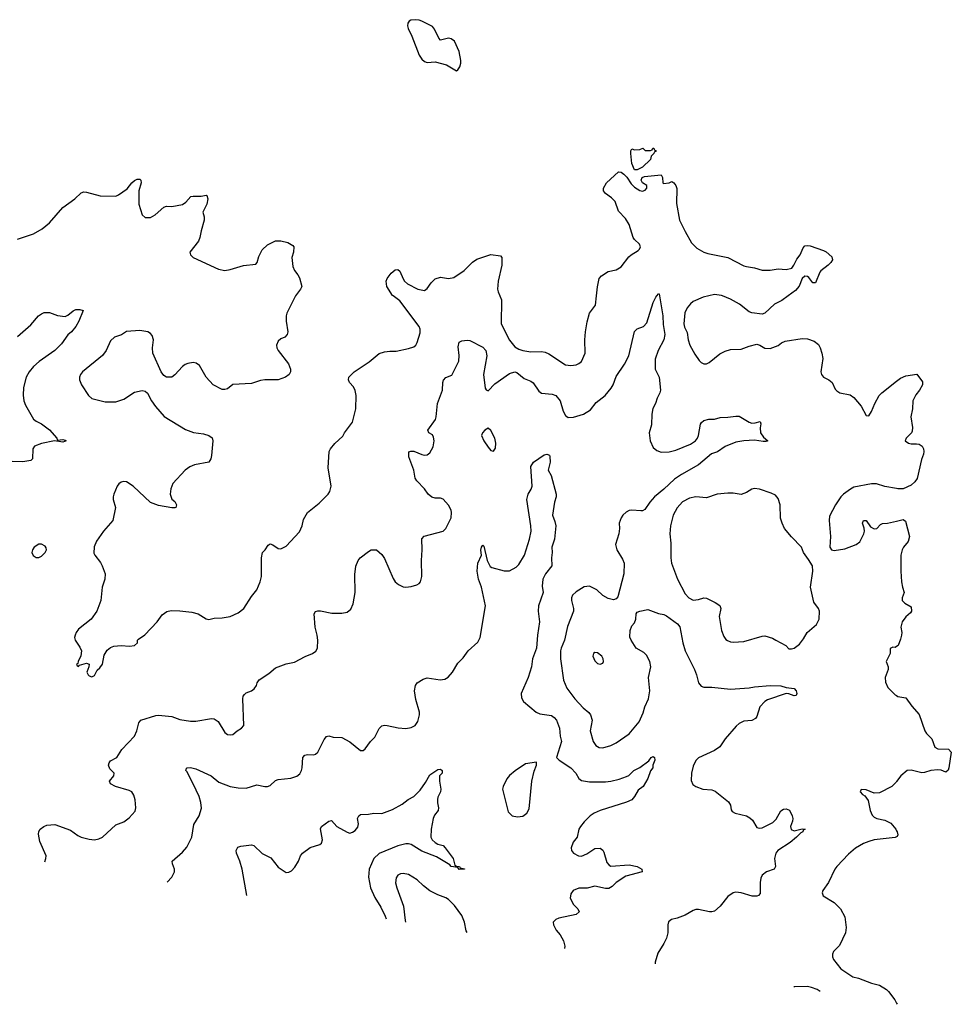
# Model space of a CAD drawing. Header units: inches. Extents: x 2134017 to 2292458, y 756222 to 916513.
# Tile 5 of 256: x 2183407 to 2190411, y 794673 to 802077. Entities that reach past the tile are written whole.
import ezdxf

# ---------------------------------------------------------------- set-up
doc = ezdxf.new("R2010")
doc.units = ezdxf.units.IN
doc.header["$MEASUREMENT"] = 0
for name, color, linetype in [('C1789', 7, 'Continuous'), ('C1799', 7, 'Continuous'), ('C1880', 7, 'Continuous')]:
    doc.layers.add(name, color=color, linetype=linetype)

msp = doc.modelspace()

# ---------------------------------------------------------------- linework, layer by layer
at = {"layer": 'C1789', "color": 5}
for points, elevation in [([(2183595, 795744.8), (2183604.5, 795770), (2183605.6, 795790), (2183557.5, 795897.5), (2183547.3, 795952.7), (2183550, 795972), (2183562, 795990), (2183589.5, 796010.5), (2183610, 796018.8), (2183670, 796024), (2183790, 795983), (2183843.4, 795943.4), (2183870, 795930.4), (2183930, 795914.9), (2183970, 795910.6), (2184002.5, 795917.5), (2184029.5, 795930.5), (2184130, 796022.8), (2184190, 796044), (2184230, 796076), (2184273.8, 796126.2), (2184280.9, 796150), (2184275.1, 796210), (2184264.8, 796244.8), (2184249.6, 796269.6), (2184230, 796280.9), (2184128, 796310), (2184088.7, 796330), (2184082, 796350), (2184114, 796390), (2184116, 796410), (2184083.5, 796443.5), (2184075.6, 796470), (2184079.6, 796490), (2184090, 796503), (2184136, 796530), (2184174, 796590), (2184270.7, 796689.3), (2184288.3, 796730), (2184302, 796790), (2184317, 796810), (2184430, 796844.7), (2184450, 796846.8), (2184550, 796836.6), (2184610, 796815.3), (2184690, 796801.1), (2184730, 796801.7), (2184850, 796822.4), (2184870, 796820.5), (2184899, 796799), (2184950, 796716), (2184970, 796702.8), (2184990, 796698.8), (2185010, 796701), (2185042, 796730), (2185075.3, 796750), (2185093.2, 796770), (2185084.2, 796970), (2185087.6, 796990), (2185096.9, 797003.1), (2185110, 797014.9), (2185150, 797030.4), (2185170, 797045.5), (2185187.3, 797070), (2185192, 797090), (2185206.3, 797113.7), (2185280.4, 797159.6), (2185330, 797202), (2185410, 797233), (2185473.8, 797246.2), (2185552.5, 797287.5), (2185609.4, 797310.6), (2185632.5, 797327.5), (2185645.2, 797350), (2185649.4, 797410), (2185644.5, 797450), (2185627.6, 797510), (2185620.9, 797610), (2185630, 797626), (2185647.3, 797632.7), (2185667.3, 797632.7), (2185754, 797614), (2185830, 797613.1), (2185870, 797622.4), (2185895.6, 797644.4), (2185914.8, 797685.2), (2185929.7, 797769.7), (2185925.7, 797905.7), (2185932.9, 797967.1), (2185951.5, 798010), (2185967.6, 798030), (2186030, 798078.8), (2186050, 798090.7), (2186090, 798090.8), (2186130, 798056), (2186150, 798024.7), (2186213.8, 797873.8), (2186230.6, 797850), (2186254, 797830), (2186290, 797812.4), (2186310, 797808.7), (2186350, 797814.4), (2186393.2, 797826.8), (2186410, 797836.3), (2186420.7, 797850), (2186431.2, 797890), (2186426.6, 798010), (2186431.5, 798090), (2186430, 798172), (2186447, 798193), (2186590, 798230.7), (2186610, 798250.7), (2186649.7, 798330), (2186654.2, 798370), (2186649.7, 798390), (2186630, 798426.6), (2186591.6, 798471.6), (2186570, 798479.3), (2186530, 798478), (2186505.3, 798485.3), (2186477, 798510), (2186449.5, 798550), (2186391.8, 798610), (2186380.7, 798630), (2186371.3, 798690), (2186333.6, 798790), (2186333.6, 798826.4), (2186347, 798833), (2186370, 798832.7), (2186430, 798806.4), (2186450, 798801.6), (2186470, 798804), (2186490, 798821), (2186515.1, 798864.9), (2186522.9, 798910), (2186517.6, 798937.6), (2186510, 798954), (2186482, 798970), (2186475.3, 798990), (2186533.3, 799070), (2186538.9, 799090), (2186547.3, 799190), (2186586, 799290), (2186587.3, 799350), (2186593.6, 799366.4), (2186610, 799386.8), (2186657, 799403), (2186709.6, 799510), (2186711.5, 799551.5), (2186703.6, 799616.4), (2186710, 799651), (2186730, 799662.8), (2186770, 799667.3), (2186790, 799664.9), (2186890, 799614.6), (2186910.2, 799590), (2186919.6, 799550), (2186892.9, 799410), (2186906.9, 799306.9), (2186914.4, 799294.4), (2186930, 799286), (2186980.2, 799339.8), (2187090, 799417.3), (2187128.7, 799428.7), (2187144.4, 799424.4), (2187198.5, 799378.5), (2187250, 799359.5), (2187267.4, 799347.4), (2187310, 799283.8), (2187329.1, 799269.1), (2187410, 799262.3), (2187438.4, 799250), (2187470.2, 799210), (2187493.9, 799133.9), (2187510, 799099.5), (2187530, 799086), (2187570, 799087.1), (2187646, 799110), (2187697.7, 799142.3), (2187741.2, 799198.8), (2187809.6, 799250), (2187854.5, 799305.5), (2187868.9, 799331.1), (2187890, 799392.7), (2187953.6, 799486.4), (2187987.1, 799550), (2188030, 799733.4), (2188050, 799753.4), (2188097.2, 799770), (2188122.9, 799797.1), (2188170, 799950.8), (2188190, 799990.8), (2188197.7, 800000)], 360), ([(2185479.9, 800000), (2185416.3, 799870), (2185410.6, 799850), (2185410.7, 799810.7), (2185424, 799730), (2185417.3, 799710), (2185401, 799690), (2185370, 799676), (2185350, 799659.3), (2185338.4, 799630), (2185340.4, 799610), (2185350.4, 799590), (2185427.7, 799490), (2185442, 799450), (2185443, 799430), (2185433.4, 799410), (2185404, 799390), (2185350, 799368.6), (2185250, 799368.7), (2185216.7, 799363.3), (2185150, 799342.4), (2185010, 799334), (2184970, 799302), (2184950, 799295.3), (2184930, 799295.3), (2184862, 799330), (2184810, 799388.7), (2184757.7, 799477.7), (2184734.8, 799494.7), (2184710, 799498.5), (2184670, 799492.2), (2184650, 799483.6), (2184630.6, 799470), (2184573.3, 799406.7), (2184550, 799389.4), (2184510, 799389.3), (2184490, 799401.2), (2184470, 799429), (2184408.3, 799570), (2184405.7, 799610), (2184412.1, 799670), (2184402, 799702), (2184390, 799717.4), (2184370, 799729.7), (2184310, 799740.5), (2184210, 799732), (2184172.3, 799707.7), (2184120.7, 799690), (2184090, 799662.7), (2184056.4, 799590), (2184029, 799551), (2183879.1, 799430), (2183864, 799410), (2183856.3, 799390), (2183856.3, 799370), (2183870.6, 799330), (2183924.9, 799250), (2183948.9, 799228.9), (2184050, 799204.6), (2184130, 799202.6), (2184190, 799223.1), (2184270, 799276.4), (2184328.1, 799288.1), (2184350, 799283), (2184368.5, 799268.5), (2184398, 799210), (2184427.3, 799167.3), (2184492.3, 799092.3), (2184654.2, 798994.2), (2184713.8, 798973.8), (2184790, 798961.6), (2184830, 798950.4), (2184853.8, 798933.8), (2184859.6, 798910), (2184850, 798799), (2184844, 798776), (2184830, 798749.3), (2184722, 798730), (2184686.6, 798713.4), (2184650.5, 798689.5), (2184559.1, 798590), (2184544, 798550), (2184538.8, 798510), (2184550.7, 798470.7), (2184572.8, 798452.8), (2184584.7, 798430), (2184582, 798410), (2184574, 798406), (2184550, 798406), (2184450, 798422.7), (2184390, 798446.6), (2184261.2, 798570), (2184210, 798600.9), (2184190, 798603.7), (2184170, 798599.3), (2184153, 798587), (2184140.7, 798570), (2184114.8, 798510), (2184110.8, 798490), (2184110.8, 798470), (2184126, 798410), (2184106, 798310), (2184036, 798230), (2183983.4, 798156.6), (2183966.4, 798113.6), (2183964.5, 798064.5), (2183970.8, 798050), (2184014.6, 797994.6), (2184027.3, 797970), (2184050.6, 797910), (2184048, 797870), (2184027.7, 797810), (2184016.4, 797710), (2183988, 797630), (2183944, 797570), (2183850, 797493.2), (2183830.8, 797470), (2183822.8, 797450), (2183818.8, 797430), (2183822.8, 797410), (2183858.5, 797358.5), (2183870.8, 797330), (2183867.1, 797292.9), (2183846, 797250), (2183843.6, 797236.4), (2183834, 797230), (2183838, 797218), (2183850, 797214), (2183856.4, 797223.6), (2183910, 797238.8), (2183930, 797231), (2183926.8, 797210), (2183911, 797170), (2183921, 797150), (2183930, 797142.8), (2183950, 797136), (2183970, 797144.7), (2183990, 797184.7), (2184010, 797202.8), (2184029.6, 797230.4), (2184041.1, 797298.9), (2184064.7, 797335.3), (2184090, 797355.3), (2184114.8, 797365.3), (2184170, 797372.2), (2184233.6, 797366.4), (2184270, 797370.7), (2184292, 797390), (2184292.7, 797410), (2184301, 797419), (2184348.5, 797451.5), (2184439.6, 797550), (2184478.2, 797601.8), (2184512.4, 797627.6), (2184546.3, 797633.7), (2184610, 797632), (2184702.3, 797622.3), (2184748.8, 797608.8), (2184810, 797570.7), (2184830, 797567.3), (2184870, 797577.3), (2184930, 797579.1), (2184990, 797590.4), (2185050, 797615.8), (2185091.8, 797650), (2185150, 797739.3), (2185189.8, 797790.2), (2185216, 797850), (2185226, 797890), (2185224, 798030), (2185233.2, 798070), (2185253.2, 798090), (2185275.1, 798124.9), (2185290, 798134.8), (2185310, 798127.3), (2185350, 798100.4), (2185370, 798097.1), (2185410, 798119.1), (2185510, 798224.9), (2185529.7, 798270), (2185540.9, 798319.1), (2185571.8, 798370), (2185658.9, 798441.1), (2185726, 798510), (2185739.3, 798530), (2185749.4, 798570), (2185726.3, 798706.3), (2185733.3, 798830), (2185742.9, 798850), (2185777, 798890), (2185835.8, 798944.2), (2185847.6, 798970), (2185909.5, 799050), (2185932.8, 799150), (2185935.8, 799250), (2185929.7, 799289.7), (2185916, 799316), (2185886.6, 799350), (2185878, 799370), (2185882, 799390), (2185920.7, 799430), (2186034.6, 799505.4), (2186110, 799566), (2186150, 799579.3), (2186190, 799584.9), (2186236.1, 799583.9), (2186330, 799604.4), (2186370, 799617.1), (2186384.5, 799630), (2186395.1, 799650), (2186418.9, 799721.1), (2186417.6, 799750), (2186409.8, 799770), (2186263.8, 799963.8), (2186215, 800000)], 380), ([(2187016.2, 800000), (2187028.7, 799970), (2187026.5, 799790), (2187090, 799667), (2187130, 799616), (2187160.3, 799600.3), (2187190, 799588.4), (2187250, 799578.8), (2187330, 799582), (2187357.4, 799577.4), (2187384.3, 799564.3), (2187510, 799481.3), (2187550, 799476.4), (2187590, 799482.4), (2187610, 799490.6), (2187630, 799507.7), (2187658, 799570), (2187655.6, 799670), (2187660.7, 799730), (2187674.2, 799805.8), (2187690, 799871.3), (2187736, 799930), (2187743.9, 800000)], 380), ([(2188216.8, 800000), (2188242, 799850), (2188244.4, 799784.4), (2188256, 799710), (2188248.4, 799670), (2188207.1, 799590), (2188184.3, 799524.3), (2188185.5, 799450), (2188214, 799390), (2188223.8, 799290), (2188220.5, 799270), (2188198.4, 799230), (2188186, 799190), (2188167.6, 799152.4), (2188160.2, 799110), (2188156.9, 799030), (2188139.6, 798970), (2188147.6, 798910), (2188170, 798860.5), (2188196.9, 798836.9), (2188230, 798825.4), (2188290, 798826.8), (2188339.1, 798840.9), (2188450, 798884.2), (2188487.3, 798910), (2188502.4, 798930), (2188509.7, 798950), (2188525.6, 799034.4), (2188532.1, 799047.9), (2188550, 799062.8), (2188586.8, 799073.2), (2188630, 799072.7), (2188673.8, 799086.2), (2188730, 799087.4), (2188790, 799095.8), (2188814.9, 799094.9), (2188890, 799050.3), (2188910, 799044.2), (2188935.1, 799044.9), (2188974.4, 799054.4), (2188979.1, 799039.1), (2188972.8, 799007.2), (2188977.1, 798970), (2188998.8, 798938.8), (2189031.3, 798910), (2189015.9, 798904.1), (2188996.1, 798903.9), (2188930, 798915.8), (2188850, 798911.3), (2188790, 798899.7), (2188710, 798867.8), (2188653.1, 798826.9), (2188608.7, 798811.3), (2188510.4, 798730), (2188381.9, 798658.1), (2188330, 798623.1), (2188250, 798546.9), (2188179.5, 798490), (2188144.9, 798450), (2188106.3, 798393.7), (2188090, 798384.7), (2188076.2, 798383.8), (2188010, 798389.6), (2187990, 798387.3), (2187966, 798374), (2187942, 798350), (2187927.7, 798330), (2187913.4, 798290), (2187916.3, 798250), (2187910.7, 798210.7), (2187885.5, 798130), (2187895.5, 798090), (2187939.9, 798019.9), (2187950.3, 797990), (2187948.7, 797910), (2187903.4, 797736.6), (2187890, 797721.2), (2187870, 797715.1), (2187830, 797723.6), (2187790, 797747.8), (2187745.1, 797790), (2187690, 797817.2), (2187650, 797812.4), (2187590, 797775.6), (2187562.8, 797750), (2187555.9, 797730), (2187555.6, 797710), (2187570.3, 797650), (2187570.3, 797630), (2187526.5, 797513.5), (2187502.9, 797410), (2187476.8, 797350), (2187473.1, 797330), (2187472.9, 797270), (2187494.3, 797110), (2187519.6, 797050), (2187581.5, 796970), (2187642.3, 796902.3), (2187686.5, 796866.5), (2187699.5, 796850), (2187710.3, 796810), (2187696.5, 796730), (2187717.6, 796650), (2187738.2, 796618.2), (2187764.1, 796604.1), (2187790, 796602.4), (2187850, 796618.4), (2187890, 796638.8), (2187990, 796707.2), (2188063.9, 796796.1), (2188094.4, 796865.6), (2188105.7, 796910), (2188134.1, 796970), (2188143.4, 797030), (2188133.5, 797130), (2188150.6, 797210), (2188144, 797250), (2188119, 797299), (2188098.2, 797318.2), (2188040.9, 797350), (2188002.9, 797410), (2187993, 797433), (2187995.3, 797484.7), (2188010, 797518), (2188030, 797542), (2188038.4, 797570), (2188042, 797610), (2188050, 797622.8), (2188069.6, 797630.4), (2188130, 797640.7), (2188210, 797612.7), (2188250, 797603.7), (2188270, 797593.1), (2188353.2, 797533.2), (2188370, 797512.7), (2188391.5, 797390), (2188410, 797330.8), (2188480.8, 797190), (2188496.1, 797150), (2188510.2, 797090.2), (2188530, 797065.7), (2188550, 797059), (2188610, 797057.4), (2188750, 797043.5), (2188890, 797052.3), (2188930, 797060.3), (2189050, 797070.2), (2189130, 797066.9), (2189170, 797054.9), (2189230, 797047.7), (2189245.5, 797030), (2189250.3, 797009.7), (2189244, 796996), (2189230, 796992), (2189190, 797008.2), (2189170, 797009.7), (2189030, 796963.5), (2189010, 796951.1), (2188970.7, 796910), (2188950, 796838), (2188937.5, 796822.5), (2188910, 796807), (2188850, 796801.6), (2188816.7, 796783.3), (2188794.4, 796765.6), (2188710, 796669.4), (2188671.3, 796608.7), (2188630, 796582.6), (2188510, 796527.6), (2188490, 796507), (2188470, 796462.7), (2188457.3, 796410), (2188454.9, 796354.9), (2188466.4, 796326.4), (2188490, 796310.6), (2188542, 796290), (2188610, 796286.4), (2188636, 796276), (2188736.7, 796196.7), (2188750.5, 796170), (2188756.3, 796136.3), (2188763.4, 796123.4), (2188784.7, 796110), (2188870, 796090.3), (2188896.1, 796076.1), (2188916.9, 796056.9), (2188950, 796003), (2188970, 795996.4), (2188990, 795999.5), (2189070, 796041.1), (2189095, 796065), (2189130, 796128), (2189150, 796141.6), (2189170, 796143), (2189193.5, 796133.5), (2189214.9, 796090), (2189219.3, 796070), (2189217.1, 796050), (2189202, 796010), (2189206.2, 795986.2), (2189230, 795976.3), (2189290, 795993.4), (2189312, 795990), (2189296.9, 795983.1), (2189294, 795970), (2189278.5, 795961.5), (2189247.7, 795930), (2189198.4, 795890), (2189107.3, 795830), (2189090.6, 795810), (2189082, 795770), (2189090, 795708), (2189078, 795690), (2189021, 795670), (2188990, 795644), (2188978.8, 795621.2), (2188973, 795590), (2188973.7, 795506.3), (2188962, 795490), (2188950, 795485.2), (2188913.2, 795486.8), (2188831, 795511), (2188790, 795515.1), (2188770, 795511.2), (2188730, 795483.6), (2188672.7, 795410), (2188630, 795374), (2188610, 795367.3), (2188592.4, 795367.6), (2188510, 795385.6), (2188490, 795385.6), (2188470, 795378.7), (2188410, 795343.6), (2188350, 795321.6), (2188308.3, 795311.7), (2188285.8, 795294.2), (2188280.5, 795270), (2188279.3, 795210), (2188270.4, 795170), (2188250, 795129.2), (2188203.7, 795056.3), (2188184, 794990), (2188184.2, 794977.4)], 360), ([(2188588.9, 800000), (2188546, 799990), (2188470, 799958.4), (2188450, 799940.7), (2188424.2, 799910), (2188407.5, 799872.5), (2188399.1, 799790), (2188404.6, 799764.6), (2188423.8, 799723.8), (2188432.7, 799670), (2188444.9, 799630), (2188482.2, 799562.2), (2188514.8, 799514.8), (2188530, 799498.4), (2188550, 799488.7), (2188570, 799488.7), (2188590, 799499.5), (2188670, 799565), (2188710, 799585), (2188750, 799597.6), (2188830, 799598.5), (2188890, 799622), (2188950, 799635.8), (2188970.3, 799630.3), (2189010, 799607.7), (2189050, 799605.5), (2189110, 799627.7), (2189133.3, 799646.7), (2189161, 799659), (2189290, 799679.3), (2189330, 799677.1), (2189379.5, 799659.5), (2189413.4, 799633.4), (2189426, 799610), (2189438.4, 799570), (2189444.4, 799530), (2189430.6, 799430), (2189434, 799410), (2189450.8, 799390), (2189490.7, 799370), (2189515.5, 799350), (2189538.7, 799298.7), (2189550, 799284.9), (2189572.2, 799272.2), (2189650, 799254.9), (2189676.9, 799236.9), (2189732.7, 799170), (2189770, 799100.5), (2189790, 799098.7), (2189810.4, 799129.6), (2189834.7, 799190), (2189869.4, 799250), (2189887.4, 799270), (2190000, 799358.1)], 380), ([(2189184, 800000), (2189135.6, 799964.4), (2189081.1, 799938.9), (2189010, 799869.3), (2188990, 799863.7), (2188910, 799872), (2188890, 799880.9), (2188817.8, 799937.8), (2188750, 799976.3), (2188690, 800000)], 380), ([(2183390, 799694.9), (2183490, 799782), (2183547.1, 799850), (2183570, 799866.3), (2183590, 799874), (2183630, 799876), (2183690, 799852.2), (2183750, 799845.5), (2183770, 799854.4), (2183810, 799888.8), (2183830, 799898), (2183858.5, 799898.6), (2183884.7, 799890), (2183850.6, 799810), (2183828.2, 799770), (2183797.1, 799730), (2183770, 799707), (2183720.8, 799639.2), (2183670.4, 799590), (2183554.4, 799505.6), (2183511.9, 799468.1), (2183477.6, 799430), (2183455.8, 799390), (2183436.1, 799310), (2183432.4, 799252.4), (2183437.3, 799210), (2183450, 799178), (2183510, 799073), (2183530, 799057.6), (2183570, 799038.7), (2183632.1, 798992.1), (2183686.8, 798930), (2183690, 798914), (2183730, 798921), (2183750, 798916), (2183756, 798910), (2183730, 798901.2), (2183669.5, 798909.5), (2183570.4, 798889.6), (2183518, 798870), (2183506.8, 798850), (2183504, 798776), (2183490, 798762.7), (2183430, 798751.8), (2183350, 798755.1)], 360), ([(2184514.7, 795591), (2184551.5, 795630), (2184571.5, 795670), (2184571.6, 795690), (2184554.5, 795730), (2184552.3, 795750), (2184630, 795816.4), (2184664.6, 795855.4), (2184700.4, 795930), (2184714.9, 796025.1), (2184756, 796090), (2184773.3, 796146.7), (2184769.8, 796190), (2184755.1, 796235.1), (2184711.7, 796331.7), (2184663.7, 796423.7), (2184655.3, 796430), (2184658, 796442), (2184666, 796450), (2184690, 796453.4), (2184730, 796444.6), (2184846, 796390), (2184904.1, 796344.1), (2184990, 796311.7), (2185050, 796300.3), (2185110, 796298.4), (2185190, 796323.1), (2185250, 796310.6), (2185270, 796310.7), (2185290, 796318.8), (2185330, 796354.8), (2185350, 796364), (2185445.4, 796374.6), (2185491.6, 796388.4), (2185512.9, 796407.1), (2185526.6, 796430), (2185531.6, 796450), (2185534.5, 796530), (2185550, 796545.5), (2185570, 796550.4), (2185618, 796550), (2185630, 796553.4), (2185649.3, 796570), (2185695.5, 796664.5), (2185713.6, 796686.4), (2185730, 796690.7), (2185762.8, 796682.8), (2185830, 796679.3), (2185890, 796646), (2185970, 796580.7), (2185990, 796580.7), (2186005.4, 796594.6), (2186044.5, 796650), (2186077.7, 796682.3), (2186110, 796746.8), (2186130, 796767.7), (2186150, 796772.7), (2186170, 796770.4), (2186251.8, 796751.8), (2186310, 796745.7), (2186350, 796753.7), (2186379.5, 796770), (2186399.8, 796800.2), (2186412.4, 796850), (2186412.1, 796870), (2186385.6, 796965.6), (2186376, 797030), (2186383.5, 797070), (2186394.2, 797090), (2186441, 797119), (2186470, 797127.3), (2186567.6, 797112.4), (2186602, 797118), (2186627.1, 797132.9), (2186662, 797170), (2186701.3, 797238.7), (2186741.5, 797278.5), (2186779.3, 797330), (2186850, 797397.3), (2186869.7, 797430.4), (2186908.2, 797670), (2186879.1, 797810), (2186855.4, 797870), (2186846.5, 797930), (2186850.7, 797989.3), (2186879.5, 798050), (2186872.7, 798087.3), (2186879.3, 798110), (2186890, 798126), (2186897.5, 798117.5), (2186921.1, 798010), (2186944.9, 797964.9), (2186957.6, 797957.6), (2187050, 797931.8), (2187090, 797933.7), (2187139.4, 797960.6), (2187159, 797981), (2187201.7, 798050), (2187239.4, 798170), (2187251.4, 798230), (2187249.8, 798270), (2187218.5, 798470), (2187229.8, 798510), (2187253.2, 798546.8), (2187260.5, 798570), (2187250, 798718), (2187270, 798750.8), (2187350, 798806), (2187370.6, 798810.6), (2187390, 798802), (2187393.4, 798793.4), (2187395.5, 798750), (2187381, 798690), (2187402.8, 798650), (2187441, 798510), (2187441, 798490), (2187426.8, 798450), (2187413, 798350), (2187430, 798304.7), (2187437.1, 798270), (2187427.2, 798170), (2187407.4, 798110), (2187410.7, 798070), (2187405.5, 798030), (2187407.7, 797970), (2187358.7, 797910), (2187338.9, 797870), (2187336.1, 797816.1), (2187341.6, 797770), (2187307.2, 797670), (2187306, 797630), (2187315.2, 797550), (2187299.1, 797450), (2187292.3, 797350), (2187262, 797270), (2187254.3, 797210), (2187230.3, 797130), (2187176.4, 797010), (2187178.3, 796978.3), (2187194.9, 796950), (2187290, 796868.9), (2187316.4, 796856.4), (2187404.5, 796844.5), (2187426, 796830), (2187442.4, 796810), (2187464.9, 796750), (2187470.6, 796690), (2187480.5, 796650), (2187442.8, 796530), (2187462, 796510), (2187550.4, 796450), (2187588.5, 796410), (2187611.7, 796371.7), (2187630, 796357.1), (2187690, 796344.9), (2187810, 796346), (2187850, 796350.5), (2187913.6, 796366.4), (2187970, 796384.9), (2187985.8, 796394.2), (2188025.2, 796430), (2188070, 796454.9), (2188136.6, 796503.4), (2188155.3, 796530), (2188170, 796535.5), (2188178.8, 796530), (2188182.8, 796510), (2188166.8, 796470), (2188166.8, 796450), (2188150, 796428), (2188130.4, 796370), (2188094, 796310), (2188057.2, 796282.8), (2188030, 796234.5), (2188010, 796211.5), (2187970, 796193.3), (2187770, 796129.7), (2187724.9, 796110), (2187696.3, 796090), (2187650, 796046), (2187622, 796010), (2187610.7, 795990), (2187598.8, 795930), (2187566.9, 795893.1), (2187552.4, 795850), (2187555.5, 795830), (2187570.7, 795810), (2187608.2, 795788.2), (2187630, 795785.7), (2187670, 795803.8), (2187730, 795844), (2187770, 795847.3), (2187790, 795830.8), (2187797.3, 795817.3), (2187820.3, 795740.3), (2187838, 795718), (2187850, 795710.7), (2187990, 795723), (2188048.1, 795708.1), (2188084.7, 795690), (2188086, 795670), (2187964.4, 795635.6), (2187892.4, 795590), (2187862.4, 795557.6), (2187835.2, 795544.7), (2187810, 795544.4), (2187730, 795560.3), (2187672.7, 795547.3), (2187610, 795546.9), (2187568, 795530), (2187550, 795504), (2187544.9, 795470), (2187570, 795424), (2187604, 795390), (2187612.5, 795367.5), (2187591.5, 795348.5), (2187459.9, 795320.1), (2187438, 795310), (2187418, 795290), (2187421, 795270), (2187440.7, 795230), (2187470, 795194.8), (2187494.9, 795150), (2187504.9, 795110), (2187502.2, 795091.4)], 340), ([(2190000, 798551.4), (2189910, 798566.6), (2189847.2, 798587.2), (2189810, 798587.6), (2189678.7, 798561.3), (2189652.2, 798547.8), (2189600.3, 798510), (2189581.1, 798490), (2189540.4, 798430), (2189496.1, 798343.9), (2189492.7, 798310), (2189502, 798190), (2189498.8, 798110), (2189510, 798091.3), (2189530, 798086), (2189610, 798098), (2189695.3, 798130), (2189722, 798150), (2189752.7, 798210), (2189757.2, 798230), (2189754.6, 798254.6), (2189742, 798290), (2189750, 798311), (2189770, 798312), (2189803.5, 798263.5), (2189830, 798247.3), (2189850, 798251), (2189879.3, 798280.7), (2189892.5, 798287.5), (2189930, 798290.6), (2190000, 798306.6)], 380), ([(2190000, 797362.4), (2189990, 797355.3), (2189970, 797358), (2189952, 797348), (2189950.8, 797310), (2189922, 797250), (2189937.3, 797210), (2189935.5, 797190), (2189913.4, 797130), (2189915.2, 797095.2), (2189934.6, 797054.6), (2189990, 797000.5), (2190000, 796994.4)], 380), ([(2185114.4, 795490.7), (2185078.4, 795690), (2185062, 795750), (2185037, 795810), (2185034.5, 795830), (2185046.5, 795853.5), (2185070, 795862.4), (2185130, 795870.3), (2185150, 795872), (2185167.1, 795867.1), (2185230, 795807), (2185294.2, 795774.2), (2185350, 795703.8), (2185410, 795664), (2185430, 795666), (2185450, 795676), (2185476.6, 795703.4), (2185502.7, 795750), (2185517, 795790), (2185532.3, 795810), (2185590, 795851.8), (2185664.6, 795875.4), (2185675.8, 795884.2), (2185684, 795910), (2185668.6, 795991.4), (2185676.9, 796010), (2185730, 796050.3), (2185750, 796054.9), (2185790.7, 796010), (2185870, 795966.8), (2185890, 795958.8), (2185910, 795966.8), (2185930, 795978.8), (2185950, 796004.7), (2185954.5, 796030), (2185946.6, 796070), (2185957.2, 796090), (2185970, 796100.7), (2186030, 796103), (2186070, 796110.7), (2186130, 796107.3), (2186210, 796139.1), (2186283.3, 796176.7), (2186327.9, 796212.1), (2186370, 796236.3), (2186417, 796283), (2186459, 796341), (2186490, 796399.1), (2186550, 796438), (2186570, 796442), (2186582, 796430), (2186582, 796410), (2186562, 796390), (2186562.8, 796350), (2186574, 796290), (2186570.3, 796269.7), (2186550.6, 796230), (2186548.1, 796211.9), (2186548.1, 796188.1), (2186556.3, 796150), (2186554, 796130), (2186525.7, 796094.3), (2186514.4, 796070), (2186500.9, 795990), (2186497.1, 795930), (2186507.3, 795910), (2186530, 795890.7), (2186550, 795877.3), (2186590, 795866), (2186606, 795850), (2186666, 795770), (2186678, 795718), (2186691.6, 795711.6), (2186714, 795710), (2186718, 795698), (2186750, 795692), (2186751.1, 795688.9), (2186710, 795686), (2186702, 795702), (2186650, 795709), (2186641.2, 795721.2), (2186541.7, 795781.7), (2186430, 795825), (2186350, 795874), (2186330, 795880.4), (2186310, 795879.7), (2186250, 795863.5), (2186110, 795807.9), (2186070, 795769.8), (2186033.4, 795690), (2186029, 795629), (2186043.8, 795550), (2186076.3, 795476.3), (2186122.6, 795402.6), (2186154.9, 795334.9), (2186161.4, 795315.6)], 320), ([(2190000, 796349.1), (2189996.1, 796343.9), (2189962.8, 796310), (2189870, 796263), (2189830, 796260.5), (2189770, 796285.2), (2189732, 796288), (2189724.7, 796270), (2189742, 796250), (2189759.9, 796239.9), (2189784.9, 796204.9), (2189800.2, 796130), (2189815.1, 796095.1), (2189830, 796080.4), (2189850, 796070.3), (2189910, 796057), (2189955.6, 796035.6), (2189992.7, 795990), (2190000, 795978)], 380), ([(2190000, 795933.4), (2189990, 795927), (2189832, 795910), (2189790, 795897.4), (2189750, 795882.6), (2189690, 795848.2), (2189637.5, 795802.5), (2189550.4, 795710), (2189536.4, 795690), (2189488.5, 795590), (2189445.5, 795530), (2189440.7, 795510), (2189448.1, 795488.1), (2189530, 795437.3), (2189578.8, 795390), (2189610.7, 795330), (2189620.5, 795250), (2189616.4, 795210), (2189570, 795114), (2189526, 795070), (2189518, 795050), (2189518, 795030), (2189526, 795010), (2189579.9, 794939.9), (2189670, 794880.7), (2189712, 794870), (2189810, 794830.7), (2189870, 794816), (2189923.5, 794783.5), (2189938, 794770), (2189985.4, 794705.4), (2190000, 794681)], 380), ([(2186770.2, 795213.8), (2186764.6, 795224.6), (2186750.6, 795290.6), (2186730, 795339.6), (2186674.8, 795414.8), (2186630, 795461.7), (2186610, 795474.5), (2186550, 795497.2), (2186490, 795527.2), (2186443.4, 795563.4), (2186395.6, 795610), (2186330, 795649.7), (2186290, 795656.4), (2186270, 795654.3), (2186250, 795644.5), (2186236.2, 795623.8), (2186232.4, 795587.6), (2186241.5, 795550), (2186292.7, 795410), (2186304.3, 795304.3), (2186307.4, 795291.2)], 340), ([(2189330, 794805.6), (2189230, 794803.6), (2189227.6, 794802.9)], 380), ([(2189423.8, 794770.1), (2189403.6, 794783.6), (2189360.1, 794800.1), (2189330, 794805.6)], 380)]:
    msp.add_lwpolyline(points, dxfattribs=dict(at, elevation=elevation))
for points, elevation in [([(2186930, 799005.2), (2186904, 798990), (2186886.8, 798970), (2186878.8, 798950), (2186897.3, 798910), (2186930, 798862.8), (2186950, 798838), (2186970, 798831.3), (2186985.2, 798854.8), (2186986.3, 798893.7), (2186979.7, 798930), (2186950, 798989)], 360), ([(2188930, 798551.6), (2188910, 798547.6), (2188870, 798521.6), (2188830, 798507.6), (2188770, 798517.6), (2188730, 798516.9), (2188650, 798508.2), (2188570, 798482), (2188490, 798489.7), (2188441.8, 798478.2), (2188390, 798451.2), (2188350, 798407.3), (2188319.7, 798350), (2188300.8, 798270), (2188295.6, 798210), (2188301.4, 798141.4), (2188301.3, 798030), (2188307.4, 797990), (2188351.5, 797870), (2188410, 797760.7), (2188436.3, 797730), (2188470, 797712.2), (2188510, 797717.4), (2188550, 797728.9), (2188570, 797726.3), (2188635.5, 797695.5), (2188670, 797670.7), (2188678, 797650), (2188666.7, 797590), (2188683.4, 797483.4), (2188699.6, 797439.6), (2188716.7, 797416.7), (2188728.7, 797408.7), (2188750, 797398), (2188770, 797395.5), (2188850, 797401.3), (2188990, 797442.4), (2189010, 797444.4), (2189067.2, 797427.2), (2189090.8, 797410), (2189166, 797370), (2189190, 797346), (2189210, 797346), (2189230, 797351.3), (2189270, 797381), (2189299.3, 797420.7), (2189326.6, 797470), (2189397, 797530), (2189417.6, 797570), (2189420.7, 797630), (2189412, 797650), (2189376.6, 797696.6), (2189352.3, 797810), (2189369.5, 797930), (2189366.6, 797970), (2189338.3, 798018.3), (2189300.7, 798070), (2189284.5, 798110), (2189208.3, 798188.3), (2189157, 798250), (2189138.4, 798290), (2189127.9, 798327.9), (2189124.2, 798430), (2189110, 798476), (2189090, 798500.9), (2189057.7, 798517.7), (2188970, 798547.8)], 380), ([(2183550, 798133.2), (2183516, 798110), (2183502.8, 798090), (2183498.8, 798070), (2183508.1, 798048.1), (2183530, 798034), (2183550, 798033.4), (2183570, 798043), (2183598, 798070), (2183609.3, 798090), (2183606.3, 798106.3), (2183597.6, 798117.6), (2183570, 798132.7)], 380), ([(2187730, 797319), (2187721, 797310), (2187714.8, 797290), (2187730, 797256), (2187750, 797236), (2187770, 797231), (2187790, 797238), (2187796, 797250), (2187794.5, 797270), (2187782.7, 797290), (2187750, 797316)], 380), ([(2187292.7, 796492.7), (2187210, 796480.9), (2187132.3, 796427.7), (2187090, 796392.7), (2187070, 796369.2), (2187040.7, 796310), (2187037.3, 796290), (2187040.7, 796270), (2187080.3, 796120.3), (2187110.4, 796090.4), (2187150, 796083.1), (2187190, 796088.9), (2187218.7, 796110), (2187236.6, 796143.4), (2187256, 796350), (2187274.2, 796425.8), (2187292.7, 796470)], 340)]:
    msp.add_lwpolyline(points, close=True, dxfattribs=dict(at, elevation=elevation))
at = {"layer": 'C1799', "color": 5, "elevation": 380}
for points in [[(2190000, 799358.1), (2190030, 799381.6), (2190070, 799398.6), (2190150.5, 799410.5), (2190194.8, 799354.8), (2190194.9, 799330), (2190171.3, 799290), (2190143.6, 799256.4), (2190122.3, 799210), (2190118.8, 799150), (2190106.5, 799090), (2190118, 799010), (2190116.5, 798983.5), (2190110.4, 798969.6), (2190071.8, 798930), (2190063.7, 798910), (2190090, 798893.5), (2190108.6, 798888.6), (2190150, 798888.4), (2190170, 798883.9), (2190191.1, 798871.1), (2190202.7, 798850), (2190205.5, 798830), (2190201.5, 798810), (2190186.5, 798770), (2190153.4, 798626.6), (2190137.8, 798602.2), (2190110, 798576.9), (2190050, 798549.6), (2190010, 798549.7), (2190000, 798551.4)], [(2190000, 798306.6), (2190050, 798318), (2190065.4, 798305.4), (2190096.3, 798190), (2190087.5, 798152.5), (2190050.6, 798109.4), (2190041, 798090), (2190031, 798050), (2190030.7, 797930), (2190037.3, 797850), (2190042.8, 797810), (2190056, 797770), (2190040.7, 797730), (2190040.7, 797710), (2190061, 797690), (2190110, 797661), (2190112.4, 797630), (2190104.5, 797615.5), (2190070, 797586.6), (2190040.4, 797550), (2190032.4, 797510), (2190039.1, 797470), (2190037.3, 797450), (2190030, 797418), (2190010.8, 797370), (2190000, 797362.4)], [(2190000, 796994.4), (2190010, 796988.2), (2190070, 796976.3), (2190114.6, 796914.6), (2190170, 796851), (2190213, 796730), (2190224.9, 796710), (2190263.8, 796670), (2190286.3, 796606.3), (2190310, 796594.4), (2190390, 796590.5), (2190410.8, 796570), (2190392, 796450), (2190386.2, 796433.8), (2190370, 796419.3), (2190333.9, 796433.9), (2190310, 796436.9), (2190258, 796430), (2190210, 796415.1), (2190190, 796413.6), (2190110, 796433.3), (2190078, 796430), (2190030.7, 796390), (2190000, 796349.1)], [(2190000, 795978), (2190004.9, 795970), (2190010, 795948), (2190004, 795936), (2190000, 795933.4)], [(2190000, 794681), (2190004.8, 794672.9)]]:
    msp.add_lwpolyline(points, dxfattribs=at)
at = {"layer": 'C1880', "color": 5}
for points, elevation in [([(2186383, 802077), (2186347.7, 802072.3), (2186335.3, 802064.7), (2186324.7, 802050), (2186322.8, 802030), (2186327.3, 802010), (2186354, 801954), (2186410, 801811.3), (2186430, 801781), (2186450, 801762.8), (2186470, 801754), (2186530, 801760.7), (2186616.8, 801736.8), (2186690, 801692), (2186700.4, 801699.6), (2186716.5, 801723.5), (2186724, 801750), (2186724, 801770), (2186710, 801838), (2186675.1, 801915.1), (2186651.9, 801931.9), (2186630, 801938), (2186570, 801922.7), (2186557.6, 801937.6), (2186526.3, 802006.3), (2186510, 802026), (2186430, 802066.6), (2186410, 802074.5)], 420), ([(2188110, 801094), (2188150, 801094), (2188162, 801098), (2188166, 801110), (2188174, 801110), (2188178, 801098), (2188190, 801094), (2188191.6, 801088.4), (2188178, 801082), (2188174, 801070), (2188154, 801050), (2188150, 801026), (2188090, 800968), (2188050, 800948), (2188030, 800949.2), (2188010, 800995.3), (2188000.9, 801070), (2188001.2, 801090), (2188010, 801104.7), (2188030, 801098), (2188070, 801102), (2188091, 801111)], 380)]:
    msp.add_lwpolyline(points, close=True, dxfattribs=dict(at, elevation=elevation))
for points, elevation in [([(2187743.9, 800000), (2187751.7, 800068.3), (2187764.5, 800130), (2187780.9, 800150), (2187830, 800183.1), (2187890, 800196.4), (2187930, 800219.3), (2187986, 800294), (2188003.7, 800310), (2188057.4, 800342.6), (2188067.6, 800352.4), (2188075.1, 800370), (2188067.3, 800390), (2188030, 800425.1), (2188020.2, 800440.2), (2187990, 800536.2), (2187961.5, 800581.5), (2187910, 800638), (2187884.2, 800710), (2187856.8, 800736.8), (2187812, 800770), (2187797, 800790), (2187797, 800810), (2187819.5, 800850), (2187910, 800933.4), (2187930, 800930.8), (2187950, 800916.3), (2187972.3, 800892.3), (2188003.2, 800843.2), (2188030, 800816.5), (2188070, 800793.7), (2188090, 800787.4), (2188110, 800794), (2188122, 800810), (2188122.7, 800830), (2188089.7, 800849.7), (2188079, 800870), (2188086, 800890), (2188103.1, 800896.9), (2188230, 800910.7), (2188240.7, 800890), (2188241, 800850), (2188246.2, 800846.2), (2188290, 800850.5), (2188310, 800859.1), (2188326, 800850), (2188341, 800830), (2188348, 800808), (2188345.4, 800694.6), (2188368.6, 800568.6), (2188410, 800484), (2188458.7, 800398.7), (2188498.7, 800358.7), (2188549.2, 800329.2), (2188579.4, 800319.4), (2188730.8, 800290), (2188850, 800227), (2188870, 800221.3), (2188930, 800210.4), (2188990, 800192.7), (2189050, 800192.7), (2189110, 800202.4), (2189170, 800198.9), (2189210.9, 800209.1), (2189227.7, 800232.3), (2189250, 800277.3), (2189275.1, 800310), (2189298, 800362), (2189310, 800375.5), (2189330, 800379.3), (2189350, 800376.4), (2189450, 800342), (2189470.3, 800330.4), (2189513.2, 800293.2), (2189518, 800270), (2189506, 800250), (2189486, 800230), (2189430.4, 800189.6), (2189421.7, 800178.3), (2189390, 800098), (2189370, 800098), (2189339.3, 800139.3), (2189330, 800146.6), (2189310, 800149.4), (2189289.2, 800130.8), (2189266, 800074), (2189239.3, 800040.7), (2189184, 800000)], 380), ([(2183390, 800426.9), (2183510, 800466.5), (2183576.5, 800503.5), (2183630.9, 800549.1), (2183730, 800664.9), (2183820.7, 800730), (2183870, 800775.5), (2183890, 800782.4), (2183910, 800780.4), (2184012.5, 800752.5), (2184130, 800750.7), (2184150, 800758.8), (2184214.9, 800805.1), (2184249, 800851), (2184270, 800868.2), (2184290, 800877.1), (2184310, 800877.3), (2184317.3, 800870), (2184319.1, 800850), (2184302, 800790), (2184302.4, 800690), (2184328, 800610), (2184350.6, 800590.6), (2184391.5, 800588.5), (2184425.2, 800610), (2184490, 800666), (2184510, 800674.8), (2184550, 800671.3), (2184631.9, 800688.1), (2184654.8, 800705.2), (2184693.6, 800746.4), (2184711.1, 800751.1), (2184770, 800751), (2184810, 800758), (2184814.8, 800754.8), (2184821, 800730), (2184813.4, 800690), (2184782.8, 800630), (2184793.5, 800593.5), (2184794.9, 800570), (2184770.4, 800490), (2184762, 800438), (2184750, 800412.7), (2184684.9, 800330), (2184690.7, 800310), (2184710.8, 800290), (2184901.1, 800201.1), (2184950, 800190.7), (2184990, 800197.3), (2185090, 800228), (2185182, 800238), (2185193.2, 800250), (2185203.9, 800296.1), (2185230, 800346), (2185270, 800382.8), (2185330, 800413), (2185370, 800414.9), (2185422.4, 800402.4), (2185459.9, 800379.9), (2185466.8, 800370), (2185464.9, 800330), (2185453, 800290), (2185460.7, 800220.7), (2185472, 800192), (2185498.5, 800158.6), (2185510, 800136), (2185527.3, 800070), (2185519.1, 800050), (2185479.9, 800000)], 380), ([(2186215, 800000), (2186210, 800003.7), (2186166.6, 800070), (2186161.2, 800110), (2186169, 800130), (2186199, 800170), (2186230, 800196), (2186250, 800198.8), (2186265.2, 800185.2), (2186288.7, 800128.7), (2186300.5, 800110), (2186322, 800090), (2186400.7, 800050), (2186450, 800041.1), (2186470, 800054.9), (2186500.5, 800099.5), (2186530, 800128.7), (2186570, 800141.7), (2186630, 800130.4), (2186670, 800139.3), (2186749.6, 800190), (2186810, 800253.4), (2186843.1, 800276.9), (2186950, 800310.4), (2187022, 800302), (2187031, 800290), (2187030.7, 800230.7), (2187003.6, 800110), (2187000.3, 800050), (2187003.8, 800030), (2187016.2, 800000)], 380), ([(2188197.7, 800000), (2188210, 800014.8), (2188214.4, 800014.4), (2188216.8, 800000)], 360), ([(2188690, 800000), (2188682.8, 800002.8), (2188630, 800009.6), (2188588.9, 800000)], 380)]:
    msp.add_lwpolyline(points, dxfattribs=dict(at, elevation=elevation))

doc.saveas('drawing.dxf')
